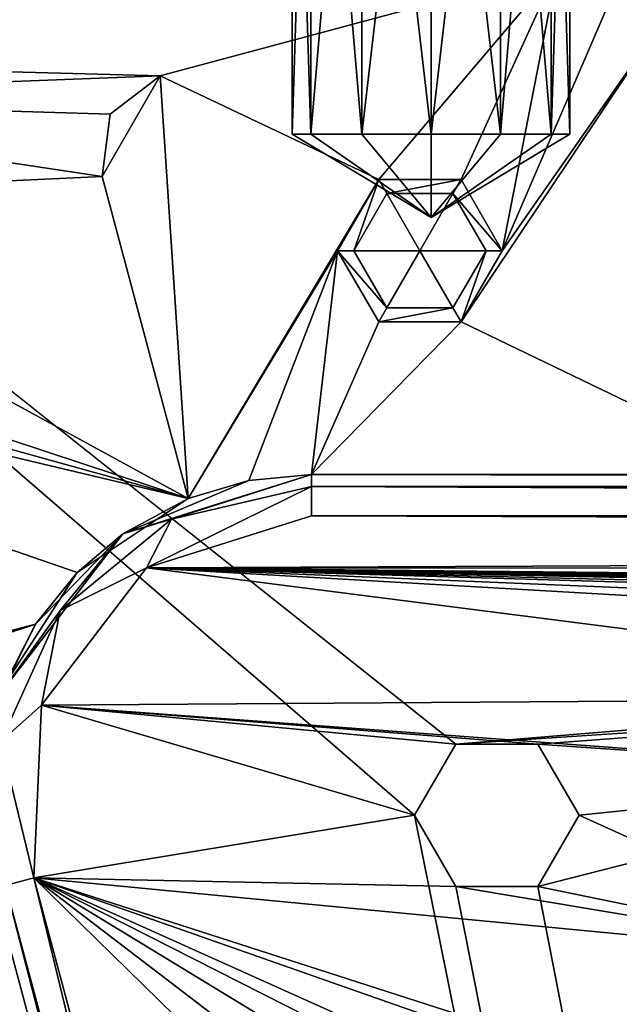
# Model space of a CAD drawing. Header units: inches. Extents: x -12.5 to 12.5, y -27.4 to 0.
# Tile 84 of 136: x -10.6 to -9.7, y -2.3 to -0.8. Entities that reach past the tile are written whole.
import ezdxf

# ---------------------------------------------------------------- set-up
doc = ezdxf.new("R2010")
doc.units = ezdxf.units.IN
doc.header["$LTSCALE"] = 52.148148
doc.header["$MEASUREMENT"] = 0
for name, color, linetype in [('1', 7, 'CONTINUOUS'), ('101', 7, 'CONTINUOUS'), ('102', 7, 'CONTINUOUS'), ('105', 7, 'CONTINUOUS'), ('106', 7, 'CONTINUOUS'), ('1070', 7, 'CONTINUOUS'), ('1071', 7, 'CONTINUOUS'), ('109', 7, 'CONTINUOUS'), ('1092', 7, 'CONTINUOUS'), ('1093', 7, 'CONTINUOUS'), ('1095', 7, 'CONTINUOUS'), ('1096', 7, 'CONTINUOUS'), ('1134', 7, 'CONTINUOUS'), ('1135', 7, 'CONTINUOUS'), ('1136', 7, 'CONTINUOUS'), ('12', 7, 'CONTINUOUS'), ('120', 7, 'CONTINUOUS'), ('123', 7, 'CONTINUOUS'), ('124', 7, 'CONTINUOUS'), ('128', 7, 'CONTINUOUS'), ('129', 7, 'CONTINUOUS'), ('2', 7, 'CONTINUOUS'), ('2024', 7, 'CONTINUOUS'), ('2025', 7, 'CONTINUOUS'), ('2026', 7, 'CONTINUOUS'), ('2027', 7, 'CONTINUOUS'), ('2028', 7, 'CONTINUOUS'), ('2029', 7, 'CONTINUOUS'), ('204', 7, 'CONTINUOUS'), ('205', 7, 'CONTINUOUS'), ('206', 7, 'CONTINUOUS'), ('52', 7, 'CONTINUOUS'), ('6', 7, 'CONTINUOUS'), ('61', 7, 'CONTINUOUS'), ('9', 7, 'CONTINUOUS'), ('95', 7, 'CONTINUOUS')]:
    doc.layers.add(name, color=color, linetype=linetype)

msp = doc.modelspace()

# ---------------------------------------------------------------- linework, layer by layer
at = {"layer": '1', "linetype": 'Continuous'}
for points in [[(-10.025, -1.988), (-9.9625, -1.8797), (-12.2412, -0.07), (-10.025, -1.988)], [(-4.9442, -27.303), (-10.025, -1.988), (-12.2412, -0.07), (-4.9442, -27.303)], [(-12.2412, -0.07), (-9.9625, -1.8797), (12.2412, -0.07), (-12.2412, -0.07)], [(-9.9625, -1.8797), (-8.8875, -1.809), (12.2412, -0.07), (-9.9625, -1.8797)], [(-9.9625, -1.8797), (-9.8375, -1.8797), (-8.8875, -1.809), (-9.9625, -1.8797)], [(-8.8875, -1.809), (-9.8375, -1.8797), (-9.1703, -1.9262), (-8.8875, -1.809)], [(-9.8375, -1.8797), (-9.775, -1.988), (-9.1703, -1.9262), (-9.8375, -1.8797)], [(-9.775, -1.988), (-9.8375, -2.0963), (-9.1703, -1.9262), (-9.775, -1.988)], [(-9.1703, -1.9262), (-9.8375, -2.0963), (-9.2875, -2.209), (-9.1703, -1.9262)], [(-9.9625, -2.0963), (-10.025, -1.988), (-4.9442, -27.303), (-9.9625, -2.0963)], [(-9.8375, -2.0963), (-9.9625, -2.0963), (-4.9442, -27.303), (-9.8375, -2.0963)], [(-9.2875, -2.209), (-9.8375, -2.0963), (-4.9442, -27.303), (-9.2875, -2.209)]]:
    msp.add_3dface(points, dxfattribs=at)
at = {"layer": '101', "linetype": 'Continuous'}
for points in [[(-10.4877, -0.9224, -3.3), (-10.4118, -0.8641, -3.3), (-10.4877, -0.9224, -2.625), (-10.4877, -0.9224, -3.3)], [(-10.4118, -0.8641, -3.3), (-10.4118, -0.8641, -2.625), (-10.4877, -0.9224, -2.625), (-10.4118, -0.8641, -3.3)], [(-10.5002, -1.0172, -3.3), (-10.4877, -0.9224, -3.3), (-10.5002, -1.0172, -2.625), (-10.5002, -1.0172, -3.3)], [(-10.4877, -0.9224, -3.3), (-10.4877, -0.9224, -2.625), (-10.5002, -1.0172, -2.625), (-10.4877, -0.9224, -3.3)]]:
    msp.add_3dface(points, dxfattribs=at)
at = {"layer": '102', "linetype": 'Continuous'}
for points in [[(-10.4118, -0.8641, -3.3), (-9.8081, -0.7024, -3.3), (-9.8081, -0.7024, -2.625), (-10.4118, -0.8641, -3.3)], [(-10.4118, -0.8641, -3.3), (-9.8081, -0.7024, -2.625), (-10.4118, -0.8641, -2.625), (-10.4118, -0.8641, -3.3)]]:
    msp.add_3dface(points, dxfattribs=at)
at = {"layer": '105', "linetype": 'Continuous'}
for points in [[(-10.3691, -1.5064, -3.3), (-10.5002, -1.0172, -3.3), (-10.5002, -1.0172, -2.625), (-10.3691, -1.5064, -3.3)], [(-10.3691, -1.5064, -2.625), (-10.3691, -1.5064, -3.3), (-10.5002, -1.0172, -2.625), (-10.3691, -1.5064, -2.625)]]:
    msp.add_3dface(points, dxfattribs=at)
at = {"layer": '106', "color": 9, "linetype": 'Continuous', "true_color": 0xbfc4ba}
for points in [[(-11.9432, -1.1333, -3.07), (-5.1445, -26.5063, -3.07), (-12.1412, -1.1863, -3.07), (-11.9432, -1.1333, -3.07)], [(-12.1412, -1.1863, -3.07), (-5.1445, -26.5063, -3.07), (-5.3425, -26.5593, -3.07), (-12.1412, -1.1863, -3.07)]]:
    msp.add_3dface(points, dxfattribs=at)
at = {"layer": '1070', "linetype": 'Continuous'}
for points in [[(-9.9625, -1.8797), (-10.025, -1.988), (-9.9625, -1.8797, -0.375), (-9.9625, -1.8797)], [(-10.025, -1.988), (-10.025, -1.988, -0.375), (-9.9625, -1.8797, -0.375), (-10.025, -1.988)], [(-9.8375, -1.8797), (-9.9625, -1.8797), (-9.8375, -1.8797, -0.375), (-9.8375, -1.8797)], [(-9.9625, -1.8797), (-9.9625, -1.8797, -0.375), (-9.8375, -1.8797, -0.375), (-9.9625, -1.8797)], [(-9.775, -1.988), (-9.8375, -1.8797), (-9.775, -1.988, -0.375), (-9.775, -1.988)], [(-9.8375, -1.8797), (-9.8375, -1.8797, -0.375), (-9.775, -1.988, -0.375), (-9.8375, -1.8797)]]:
    msp.add_3dface(points, dxfattribs=at)
at = {"layer": '1071', "linetype": 'Continuous'}
for points in [[(-10.025, -1.988), (-9.9625, -2.0963), (-10.025, -1.988, -0.375), (-10.025, -1.988)], [(-10.025, -1.988, -0.375), (-9.9625, -2.0963), (-9.9625, -2.0963, -0.375), (-10.025, -1.988, -0.375)], [(-9.8375, -2.0963), (-9.775, -1.988), (-9.8375, -2.0963, -0.375), (-9.8375, -2.0963)], [(-9.775, -1.988), (-9.775, -1.988, -0.375), (-9.8375, -2.0963, -0.375), (-9.775, -1.988)], [(-9.9625, -2.0963), (-9.8375, -2.0963), (-9.9625, -2.0963, -0.375), (-9.9625, -2.0963)], [(-9.8375, -2.0963), (-9.8375, -2.0963, -0.375), (-9.9625, -2.0963, -0.375), (-9.8375, -2.0963)]]:
    msp.add_3dface(points, dxfattribs=at)
at = {"layer": '109', "linetype": 'Continuous'}
for points in [[(-11.9432, -1.1333, -3.3), (-5.1445, -26.5063, -3.3), (-11.9432, -1.1333, -3.07), (-11.9432, -1.1333, -3.3)], [(-5.1445, -26.5063, -3.3), (-5.1445, -26.5063, -3.07), (-11.9432, -1.1333, -3.07), (-5.1445, -26.5063, -3.3)]]:
    msp.add_3dface(points, dxfattribs=at)
at = {"layer": '1092', "linetype": 'Continuous'}
for points in [[(-10.211, -0.953, -1.5), (-10, -1.0798, -1.5), (-10.1827, -0.953, -1.6055), (-10.211, -0.953, -1.5)], [(-10.1827, -0.953, -1.6055), (-10, -1.0798, -1.5), (-10.1055, -0.953, -1.6827), (-10.1827, -0.953, -1.6055)], [(-10.1055, -0.953, -1.6827), (-10, -1.0798, -1.5), (-10, -0.953, -1.711), (-10.1055, -0.953, -1.6827)], [(-10, -0.953, -1.711), (-10, -1.0798, -1.5), (-9.8945, -0.953, -1.6827), (-10, -0.953, -1.711)], [(-9.8945, -0.953, -1.6827), (-10, -1.0798, -1.5), (-9.8173, -0.953, -1.6055), (-9.8945, -0.953, -1.6827)], [(-9.8173, -0.953, -1.6055), (-10, -1.0798, -1.5), (-9.789, -0.953, -1.5), (-9.8173, -0.953, -1.6055)]]:
    msp.add_3dface(points, dxfattribs=at)
at = {"layer": '1093', "linetype": 'Continuous'}
for points in [[(-10.211, -0.953, -1.5), (-10.1827, -0.953, -1.6055), (-10.211, -0.0449, -1.5), (-10.211, -0.953, -1.5)], [(-10.211, -0.0449, -1.5), (-10.1827, -0.953, -1.6055), (-10.1827, -0.0449, -1.6055), (-10.211, -0.0449, -1.5)], [(-10.1827, -0.953, -1.6055), (-10.1055, -0.953, -1.6827), (-10.1827, -0.0449, -1.6055), (-10.1827, -0.953, -1.6055)], [(-10.1827, -0.0449, -1.6055), (-10.1055, -0.953, -1.6827), (-10.1055, -0.0449, -1.6827), (-10.1827, -0.0449, -1.6055)], [(-10.1055, -0.953, -1.6827), (-10, -0.953, -1.711), (-10.1055, -0.0449, -1.6827), (-10.1055, -0.953, -1.6827)], [(-10.1055, -0.0449, -1.6827), (-10, -0.953, -1.711), (-10, -0.0449, -1.711), (-10.1055, -0.0449, -1.6827)], [(-10, -0.953, -1.711), (-9.8945, -0.953, -1.6827), (-10, -0.0449, -1.711), (-10, -0.953, -1.711)], [(-10, -0.0449, -1.711), (-9.8945, -0.953, -1.6827), (-9.8945, -0.0449, -1.6827), (-10, -0.0449, -1.711)], [(-9.8945, -0.953, -1.6827), (-9.8173, -0.953, -1.6055), (-9.8945, -0.0449, -1.6827), (-9.8945, -0.953, -1.6827)], [(-9.8945, -0.0449, -1.6827), (-9.8173, -0.953, -1.6055), (-9.8173, -0.0449, -1.6055), (-9.8945, -0.0449, -1.6827)], [(-9.8173, -0.953, -1.6055), (-9.789, -0.953, -1.5), (-9.8173, -0.0449, -1.6055), (-9.8173, -0.953, -1.6055)], [(-9.8173, -0.0449, -1.6055), (-9.789, -0.953, -1.5), (-9.789, -0.0449, -1.5), (-9.8173, -0.0449, -1.6055)]]:
    msp.add_3dface(points, dxfattribs=at)
at = {"layer": '1095', "linetype": 'Continuous'}
for points in [[(-10, -1.0798, -1.5), (-10.211, -0.953, -1.5), (-10.1827, -0.953, -1.3945), (-10, -1.0798, -1.5)], [(-10.1055, -0.953, -1.3173), (-10, -1.0798, -1.5), (-10.1827, -0.953, -1.3945), (-10.1055, -0.953, -1.3173)], [(-10, -0.953, -1.289), (-10, -1.0798, -1.5), (-10.1055, -0.953, -1.3173), (-10, -0.953, -1.289)], [(-9.789, -0.953, -1.5), (-10, -1.0798, -1.5), (-9.8173, -0.953, -1.3945), (-9.789, -0.953, -1.5)], [(-9.8173, -0.953, -1.3945), (-10, -1.0798, -1.5), (-9.8945, -0.953, -1.3173), (-9.8173, -0.953, -1.3945)], [(-9.8945, -0.953, -1.3173), (-10, -1.0798, -1.5), (-10, -0.953, -1.289), (-9.8945, -0.953, -1.3173)]]:
    msp.add_3dface(points, dxfattribs=at)
at = {"layer": '1096', "linetype": 'Continuous'}
for points in [[(-10.211, -0.953, -1.5), (-10.211, -0.0449, -1.5), (-10.1827, -0.0449, -1.3945), (-10.211, -0.953, -1.5)], [(-10.1827, -0.953, -1.3945), (-10.211, -0.953, -1.5), (-10.1827, -0.0449, -1.3945), (-10.1827, -0.953, -1.3945)], [(-10.1055, -0.953, -1.3173), (-10.1827, -0.953, -1.3945), (-10.1055, -0.0449, -1.3173), (-10.1055, -0.953, -1.3173)], [(-10.1055, -0.0449, -1.3173), (-10.1827, -0.953, -1.3945), (-10.1827, -0.0449, -1.3945), (-10.1055, -0.0449, -1.3173)], [(-10, -0.953, -1.289), (-10.1055, -0.953, -1.3173), (-10, -0.0449, -1.289), (-10, -0.953, -1.289)], [(-10, -0.0449, -1.289), (-10.1055, -0.953, -1.3173), (-10.1055, -0.0449, -1.3173), (-10, -0.0449, -1.289)], [(-9.8945, -0.953, -1.3173), (-10, -0.953, -1.289), (-9.8945, -0.0449, -1.3173), (-9.8945, -0.953, -1.3173)], [(-9.8945, -0.0449, -1.3173), (-10, -0.953, -1.289), (-10, -0.0449, -1.289), (-9.8945, -0.0449, -1.3173)], [(-9.8173, -0.953, -1.3945), (-9.8945, -0.953, -1.3173), (-9.8173, -0.0449, -1.3945), (-9.8173, -0.953, -1.3945)], [(-9.8173, -0.0449, -1.3945), (-9.8945, -0.953, -1.3173), (-9.8945, -0.0449, -1.3173), (-9.8173, -0.0449, -1.3945)], [(-9.789, -0.0449, -1.5), (-9.789, -0.953, -1.5), (-9.8173, -0.953, -1.3945), (-9.789, -0.0449, -1.5)], [(-9.789, -0.0449, -1.5), (-9.8173, -0.953, -1.3945), (-9.8173, -0.0449, -1.3945), (-9.789, -0.0449, -1.5)]]:
    msp.add_3dface(points, dxfattribs=at)
at = {"layer": '1134', "linetype": 'Continuous'}
for points in [[(-10.1848, -3.8904, -0.438), (-10.6647, -2.0994, -0.438), (-10.6469, -2.0946, -0.3935), (-10.1848, -3.8904, -0.438)], [(-10.6469, -2.0946, -0.3935), (-10.6038, -2.0831, -0.375), (-10.167, -3.8856, -0.3935), (-10.6469, -2.0946, -0.3935)], [(-10.1848, -3.8904, -0.438), (-10.6469, -2.0946, -0.3935), (-10.167, -3.8856, -0.3935), (-10.1848, -3.8904, -0.438)], [(-10.6038, -2.0831, -0.375), (-10.1239, -3.8741, -0.375), (-10.167, -3.8856, -0.3935), (-10.6038, -2.0831, -0.375)]]:
    msp.add_3dface(points, dxfattribs=at)
at = {"layer": '1135', "linetype": 'Continuous'}
for points in [[(-10.4685, -1.5604, -0.438), (-10.1817, -1.47, -0.438), (-10.3947, -1.5381, -0.3935), (-10.4685, -1.5604, -0.438)], [(-10.1817, -1.47, -0.438), (-10.1817, -1.4885, -0.3935), (-10.3947, -1.5381, -0.3935), (-10.1817, -1.47, -0.438)], [(-10.1817, -1.533, -0.375), (-10.4324, -1.612, -0.375), (-10.1817, -1.4885, -0.3935), (-10.1817, -1.533, -0.375)], [(-10.1817, -1.4885, -0.3935), (-10.4324, -1.612, -0.375), (-10.3947, -1.5381, -0.3935), (-10.1817, -1.4885, -0.3935)], [(-10.3947, -1.5381, -0.3935), (-10.4324, -1.612, -0.375), (-10.5638, -1.6769, -0.3935), (-10.3947, -1.5381, -0.3935)], [(-10.4685, -1.5604, -0.438), (-10.3947, -1.5381, -0.3935), (-10.5638, -1.6769, -0.3935), (-10.4685, -1.5604, -0.438)], [(-10.6516, -1.799, -0.438), (-10.4685, -1.5604, -0.438), (-10.5638, -1.6769, -0.3935), (-10.6516, -1.799, -0.438)], [(-10.4324, -1.612, -0.375), (-10.5924, -1.8206, -0.375), (-10.5638, -1.6769, -0.3935), (-10.4324, -1.612, -0.375)], [(-10.5638, -1.6769, -0.3935), (-10.5924, -1.8206, -0.375), (-10.654, -1.8761, -0.3935), (-10.5638, -1.6769, -0.3935)], [(-10.6516, -1.799, -0.438), (-10.5638, -1.6769, -0.3935), (-10.654, -1.8761, -0.3935), (-10.6516, -1.799, -0.438)], [(-10.5924, -1.8206, -0.375), (-10.6038, -2.0831, -0.375), (-10.654, -1.8761, -0.3935), (-10.5924, -1.8206, -0.375)], [(-10.654, -1.8761, -0.3935), (-10.6038, -2.0831, -0.375), (-10.6469, -2.0946, -0.3935), (-10.654, -1.8761, -0.3935)]]:
    msp.add_3dface(points, dxfattribs=at)
at = {"layer": '1136', "linetype": 'Continuous'}
for points in [[(-10.1817, -1.47, -0.438), (-0.3919, -1.47, -0.438), (-0.3919, -1.4885, -0.3935), (-10.1817, -1.47, -0.438)], [(-10.1817, -1.47, -0.438), (-0.3919, -1.4885, -0.3935), (-10.1817, -1.4885, -0.3935), (-10.1817, -1.47, -0.438)], [(-0.3919, -1.533, -0.375), (-10.1817, -1.533, -0.375), (-10.1817, -1.4885, -0.3935), (-0.3919, -1.533, -0.375)], [(-0.3919, -1.4885, -0.3935), (-0.3919, -1.533, -0.375), (-10.1817, -1.4885, -0.3935), (-0.3919, -1.4885, -0.3935)]]:
    msp.add_3dface(points, dxfattribs=at)
at = {"layer": '12', "linetype": 'Continuous'}
for points in [[(-10.1848, -3.8904, -3.3), (-10.6647, -2.0994, -3.3), (-10.6647, -2.0994, -2.225), (-10.1848, -3.8904, -3.3)], [(-10.1848, -3.8904, -2.225), (-10.1848, -3.8904, -3.3), (-10.6647, -2.0994, -2.225), (-10.1848, -3.8904, -2.225)], [(-10.6647, -2.0994, -1.725), (-10.6647, -2.0994, -0.438), (-10.1848, -3.8904, -1.725), (-10.6647, -2.0994, -1.725)], [(-10.1848, -3.8904, -1.725), (-10.6647, -2.0994, -0.438), (-10.1848, -3.8904, -0.438), (-10.1848, -3.8904, -1.725)]]:
    msp.add_3dface(points, dxfattribs=at)
at = {"layer": '120', "linetype": 'Continuous'}
for points in [[(-5.3425, -26.5593, -3.3), (-12.1412, -1.1863, -3.3), (-5.3425, -26.5593, -3.07), (-5.3425, -26.5593, -3.3)], [(-12.1412, -1.1863, -3.3), (-12.1412, -1.1863, -3.07), (-5.3425, -26.5593, -3.07), (-12.1412, -1.1863, -3.3)]]:
    msp.add_3dface(points, dxfattribs=at)
at = {"layer": '123', "linetype": 'Continuous'}
for points in [[(-5.4393, -27.2804, -2.782), (-12.1072, 0, -2.782), (-12.5, -0.9296, -2.782), (-5.4393, -27.2804, -2.782)], [(-5.3186, -27.373, -2.782), (-4.7726, -27.373, -2.782), (-12.1072, 0, -2.782), (-5.3186, -27.373, -2.782)], [(-5.3186, -27.373, -2.782), (-12.1072, 0, -2.782), (-5.3947, -27.3472, -2.782), (-5.3186, -27.373, -2.782)], [(-12.1072, 0, -2.782), (-5.4393, -27.2804, -2.782), (-5.3947, -27.3472, -2.782), (-12.1072, 0, -2.782)]]:
    msp.add_3dface(points, dxfattribs=at)
at = {"layer": '124', "linetype": 'Continuous'}
for points in [[(-12.26, 0, -2.482), (-4.9254, -27.373, -2.482), (-11.7724, -1.8198, -2.3915), (-12.26, 0, -2.482)], [(-4.9442, -27.303), (-12.2412, -0.07), (-4.9442, -27.303, -0.25), (-4.9442, -27.303)], [(-12.2412, -0.07), (-10.9269, -4.9752, -0.3911), (-10.1456, -7.8911, -0.531), (-12.2412, -0.07)], [(-12.2412, -0.07), (-10.1456, -7.8911, -0.531), (-10.1247, -7.9691, -0.3911), (-12.2412, -0.07)], [(-10.0829, -8.1251, -0.3911), (-12.2412, -0.07), (-10.1247, -7.9691, -0.3911), (-10.0829, -8.1251, -0.3911)], [(-12.2412, -0.07), (-10.0829, -8.1251, -0.3911), (-9.2807, -11.119, -0.3911), (-12.2412, -0.07)], [(-9.2389, -11.275, -0.3911), (-12.2412, -0.07), (-9.2807, -11.119, -0.3911), (-9.2389, -11.275, -0.3911)], [(-12.2412, -0.07), (-9.2389, -11.275, -0.3911), (-8.4367, -14.2689, -0.3911), (-12.2412, -0.07)], [(-8.3949, -14.4249, -0.3911), (-12.2412, -0.07), (-8.4367, -14.2689, -0.3911), (-8.3949, -14.4249, -0.3911)], [(-12.2412, -0.07), (-8.3949, -14.4249, -0.3911), (-7.5927, -17.4188, -0.3911), (-12.2412, -0.07)], [(-7.5509, -17.5748, -0.3911), (-12.2412, -0.07), (-7.5927, -17.4188, -0.3911), (-7.5509, -17.5748, -0.3911)], [(-12.2412, -0.07), (-7.5509, -17.5748, -0.3911), (-6.7486, -20.5687, -0.3911), (-12.2412, -0.07)], [(-6.7068, -20.7247, -0.3911), (-12.2412, -0.07), (-6.7486, -20.5687, -0.3911), (-6.7068, -20.7247, -0.3911)], [(-12.2412, -0.07), (-6.7068, -20.7247, -0.3911), (-5.9046, -23.7186, -0.3911), (-12.2412, -0.07)], [(-5.8628, -23.8745, -0.3911), (-12.2412, -0.07), (-5.9046, -23.7186, -0.3911), (-5.8628, -23.8745, -0.3911)], [(-12.2412, -0.07), (-5.8628, -23.8745, -0.3911), (-5.0606, -26.8684, -0.3911), (-12.2412, -0.07)], [(-5.0188, -27.0244, -0.3911), (-12.2412, -0.07), (-5.0606, -26.8684, -0.3911), (-5.0188, -27.0244, -0.3911)], [(-12.2412, -0.07), (-5.0188, -27.0244, -0.3911), (-4.9777, -27.178, -0.25), (-12.2412, -0.07)], [(-4.9442, -27.303, -0.25), (-12.2412, -0.07), (-4.9777, -27.178, -0.25), (-4.9442, -27.303, -0.25)], [(-11.7724, -1.8198, -2.3915), (-4.9254, -27.373, -2.482), (-11.7579, -1.8739, -2.3915), (-11.7724, -1.8198, -2.3915)], [(-11.7579, -1.8739, -2.3915), (-4.9254, -27.373, -2.482), (-10.1206, -7.9843, -2.3915), (-11.7579, -1.8739, -2.3915)], [(-11.7506, -1.9009, -2.343), (-11.7579, -1.8739, -2.3915), (-10.1206, -7.9843, -2.3915), (-11.7506, -1.9009, -2.343)], [(-11.6616, -2.2332, -2.225), (-11.7506, -1.9009, -2.343), (-10.1206, -7.9843, -2.3915), (-11.6616, -2.2332, -2.225)], [(-11.144, -4.1651, -2.225), (-11.6616, -2.2332, -2.225), (-10.1206, -7.9843, -2.3915), (-11.144, -4.1651, -2.225)]]:
    msp.add_3dface(points, dxfattribs=at)
at = {"layer": '128', "color": 253, "linetype": 'Continuous', "true_color": 0xaab2c4}
for points in [[(-4.7726, -27.373, -2.782), (-4.7726, -27.373, -2.482), (-12.1072, 0, -2.482), (-4.7726, -27.373, -2.782)], [(-4.7726, -27.373, -2.782), (-12.1072, 0, -2.482), (-12.1072, 0, -2.782), (-4.7726, -27.373, -2.782)]]:
    msp.add_3dface(points, dxfattribs=at)
at = {"layer": '129', "linetype": 'Continuous'}
for points in [[(-4.9254, -27.373, -2.482), (-12.26, 0, -2.482), (-12.1072, 0, -2.482), (-4.9254, -27.373, -2.482)], [(-4.7726, -27.373, -2.482), (-4.9254, -27.373, -2.482), (-12.1072, 0, -2.482), (-4.7726, -27.373, -2.482)]]:
    msp.add_3dface(points, dxfattribs=at)
at = {"layer": '2', "linetype": 'Continuous'}
for points in [[(-11.9296, -0.8239, -3.3), (-11.7411, -0.5781, -3.3), (-9.8081, -0.7024, -3.3), (-11.9296, -0.8239, -3.3)], [(-10.4118, -0.8641, -3.3), (-11.9296, -0.8239, -3.3), (-9.8081, -0.7024, -3.3), (-10.4118, -0.8641, -3.3)], [(-11.9296, -0.8239, -3.3), (-10.4118, -0.8641, -3.3), (-11.2935, -0.8984, -3.3), (-11.9296, -0.8239, -3.3)], [(-10.4118, -0.8641, -3.3), (-10.4877, -0.9224, -3.3), (-11.2935, -0.8984, -3.3), (-10.4118, -0.8641, -3.3)], [(-10.4877, -0.9224, -3.3), (-10.5002, -1.0172, -3.3), (-11.2935, -0.8984, -3.3), (-10.4877, -0.9224, -3.3)], [(-10.5002, -1.0172, -3.3), (-11.206, -1.05, -3.3), (-11.2935, -0.8984, -3.3), (-10.5002, -1.0172, -3.3)], [(-12.1412, -1.1863, -3.3), (-5.3425, -26.5593, -3.3), (-12.5, -0.9296, -3.3), (-12.1412, -1.1863, -3.3)], [(-12.5, -0.9296, -3.3), (-5.3425, -26.5593, -3.3), (-5.4393, -27.2804, -3.3), (-12.5, -0.9296, -3.3)], [(-10.5002, -1.0172, -3.3), (-10.3691, -1.5064, -3.3), (-11.206, -1.05, -3.3), (-10.5002, -1.0172, -3.3)], [(-11.206, -1.05, -3.3), (-10.3691, -1.5064, -3.3), (-11.2935, -1.2016, -3.3), (-11.206, -1.05, -3.3)], [(-5.1445, -26.5063, -3.3), (-11.9432, -1.1333, -3.3), (-5.581, -23.348, -3.3), (-5.1445, -26.5063, -3.3)], [(-10.1263, -4.1046, -3.3), (-11.9432, -1.1333, -3.3), (-10.1756, -3.9207, -3.3), (-10.1263, -4.1046, -3.3)], [(-11.9432, -1.1333, -3.3), (-10.1263, -4.1046, -3.3), (-10.3835, -4.2964, -3.3), (-11.9432, -1.1333, -3.3)], [(-10.1756, -3.9207, -3.3), (-11.9432, -1.1333, -3.3), (-10.1804, -3.9056, -3.3), (-10.1756, -3.9207, -3.3)], [(-10.1804, -3.9056, -3.3), (-11.9432, -1.1333, -3.3), (-10.1848, -3.8904, -3.3), (-10.1804, -3.9056, -3.3)], [(-10.1848, -3.8904, -3.3), (-11.9432, -1.1333, -3.3), (-10.6647, -2.0994, -3.3), (-10.1848, -3.8904, -3.3)], [(-10.6479, -1.7893, -3.3), (-11.9432, -1.1333, -3.3), (-10.5378, -1.619, -3.3), (-10.6479, -1.7893, -3.3)], [(-10.5378, -1.619, -3.3), (-11.9432, -1.1333, -3.3), (-10.3691, -1.5064, -3.3), (-10.5378, -1.619, -3.3)], [(-10.3691, -1.5064, -3.3), (-11.9432, -1.1333, -3.3), (-11.4685, -1.2016, -3.3), (-10.3691, -1.5064, -3.3)], [(-10.646, -4.448, -3.3), (-11.9432, -1.1333, -3.3), (-10.5585, -4.2964, -3.3), (-10.646, -4.448, -3.3)], [(-11.9432, -1.1333, -3.3), (-10.646, -4.448, -3.3), (-9.5395, -7.4464, -3.3), (-11.9432, -1.1333, -3.3)], [(-10.5585, -4.2964, -3.3), (-11.9432, -1.1333, -3.3), (-10.3835, -4.2964, -3.3), (-10.5585, -4.2964, -3.3)], [(-9.802, -7.598, -3.3), (-11.9432, -1.1333, -3.3), (-9.7145, -7.4464, -3.3), (-9.802, -7.598, -3.3)], [(-11.9432, -1.1333, -3.3), (-9.802, -7.598, -3.3), (-8.8705, -10.5964, -3.3), (-11.9432, -1.1333, -3.3)], [(-9.7145, -7.4464, -3.3), (-11.9432, -1.1333, -3.3), (-9.5395, -7.4464, -3.3), (-9.7145, -7.4464, -3.3)], [(-8.958, -10.748, -3.3), (-11.9432, -1.1333, -3.3), (-8.8705, -10.5964, -3.3), (-8.958, -10.748, -3.3)], [(-11.9432, -1.1333, -3.3), (-8.958, -10.748, -3.3), (-8.114, -13.898, -3.3), (-11.9432, -1.1333, -3.3)], [(-11.9432, -1.1333, -3.3), (-8.114, -13.898, -3.3), (-7.27, -17.048, -3.3), (-11.9432, -1.1333, -3.3)], [(-11.9432, -1.1333, -3.3), (-7.27, -17.048, -3.3), (-6.426, -20.198, -3.3), (-11.9432, -1.1333, -3.3)], [(-11.9432, -1.1333, -3.3), (-6.426, -20.198, -3.3), (-5.581, -23.348, -3.3), (-11.9432, -1.1333, -3.3)], [(-11.2935, -1.2016, -3.3), (-10.3691, -1.5064, -3.3), (-11.4685, -1.2016, -3.3), (-11.2935, -1.2016, -3.3)]]:
    msp.add_3dface(points, dxfattribs=at)
at = {"layer": '2024', "linetype": 'Continuous'}
for points in [[(-10.1175, -1.13, -2.004), (-10.017, -1.13, -1.9436), (-10.0672, -1.217, -2.004), (-10.1175, -1.13, -2.004)], [(-10.0672, -1.217, -2.004), (-10.017, -1.13, -1.9436), (-9.9667, -1.217, -2.004), (-10.0672, -1.217, -2.004)], [(-9.9667, -1.217, -2.004), (-10.017, -1.13, -1.9436), (-9.9165, -1.13, -2.004), (-9.9667, -1.217, -2.004)]]:
    msp.add_3dface(points, dxfattribs=at)
at = {"layer": '2025', "linetype": 'Continuous'}
for points in [[(-10.1175, -1.13, -2.004), (-10.0672, -1.217, -2.004), (-10.1175, -1.13, -2.5968), (-10.1175, -1.13, -2.004)], [(-10.1175, -1.13, -2.5968), (-10.0672, -1.217, -2.004), (-10.0672, -1.217, -2.5968), (-10.1175, -1.13, -2.5968)], [(-9.9667, -1.217, -2.004), (-9.9165, -1.13, -2.004), (-9.9667, -1.217, -2.5968), (-9.9667, -1.217, -2.004)], [(-9.9667, -1.217, -2.5968), (-9.9165, -1.13, -2.004), (-9.9165, -1.13, -2.5968), (-9.9667, -1.217, -2.5968)], [(-10.0672, -1.217, -2.004), (-9.9667, -1.217, -2.004), (-10.0672, -1.217, -2.5968), (-10.0672, -1.217, -2.004)], [(-10.0672, -1.217, -2.5968), (-9.9667, -1.217, -2.004), (-9.9667, -1.217, -2.5968), (-10.0672, -1.217, -2.5968)]]:
    msp.add_3dface(points, dxfattribs=at)
at = {"layer": '2026', "linetype": 'Continuous'}
for points in [[(-10.0795, -1.2383, -2.625), (-10.142, -1.13, -2.625), (-10.0672, -1.217, -2.5968), (-10.0795, -1.2383, -2.625)], [(-10.142, -1.13, -2.625), (-10.1175, -1.13, -2.5968), (-10.0672, -1.217, -2.5968), (-10.142, -1.13, -2.625)], [(-9.9545, -1.2383, -2.625), (-9.9667, -1.217, -2.5968), (-9.9165, -1.13, -2.5968), (-9.9545, -1.2383, -2.625)], [(-9.892, -1.13, -2.625), (-9.9545, -1.2383, -2.625), (-9.9165, -1.13, -2.5968), (-9.892, -1.13, -2.625)], [(-9.9545, -1.2383, -2.625), (-10.0795, -1.2383, -2.625), (-9.9667, -1.217, -2.5968), (-9.9545, -1.2383, -2.625)], [(-10.0795, -1.2383, -2.625), (-10.0672, -1.217, -2.5968), (-9.9667, -1.217, -2.5968), (-10.0795, -1.2383, -2.625)]]:
    msp.add_3dface(points, dxfattribs=at)
at = {"layer": '2027', "linetype": 'Continuous'}
for points in [[(-10.017, -1.13, -1.9436), (-10.1175, -1.13, -2.004), (-10.0672, -1.043, -2.004), (-10.017, -1.13, -1.9436)], [(-9.9667, -1.043, -2.004), (-10.017, -1.13, -1.9436), (-10.0672, -1.043, -2.004), (-9.9667, -1.043, -2.004)], [(-9.9165, -1.13, -2.004), (-10.017, -1.13, -1.9436), (-9.9667, -1.043, -2.004), (-9.9165, -1.13, -2.004)]]:
    msp.add_3dface(points, dxfattribs=at)
at = {"layer": '2028', "linetype": 'Continuous'}
for points in [[(-10.1175, -1.13, -2.004), (-10.1175, -1.13, -2.5968), (-10.0672, -1.043, -2.5968), (-10.1175, -1.13, -2.004)], [(-10.0672, -1.043, -2.004), (-10.1175, -1.13, -2.004), (-10.0672, -1.043, -2.5968), (-10.0672, -1.043, -2.004)], [(-9.9667, -1.043, -2.004), (-10.0672, -1.043, -2.004), (-9.9667, -1.043, -2.5968), (-9.9667, -1.043, -2.004)], [(-9.9667, -1.043, -2.5968), (-10.0672, -1.043, -2.004), (-10.0672, -1.043, -2.5968), (-9.9667, -1.043, -2.5968)], [(-9.9165, -1.13, -2.5968), (-9.9165, -1.13, -2.004), (-9.9667, -1.043, -2.004), (-9.9165, -1.13, -2.5968)], [(-9.9165, -1.13, -2.5968), (-9.9667, -1.043, -2.004), (-9.9667, -1.043, -2.5968), (-9.9165, -1.13, -2.5968)]]:
    msp.add_3dface(points, dxfattribs=at)
at = {"layer": '2029', "linetype": 'Continuous'}
for points in [[(-10.142, -1.13, -2.625), (-10.0795, -1.0217, -2.625), (-10.1175, -1.13, -2.5968), (-10.142, -1.13, -2.625)], [(-10.1175, -1.13, -2.5968), (-10.0795, -1.0217, -2.625), (-10.0672, -1.043, -2.5968), (-10.1175, -1.13, -2.5968)], [(-10.0795, -1.0217, -2.625), (-9.9545, -1.0217, -2.625), (-10.0672, -1.043, -2.5968), (-10.0795, -1.0217, -2.625)], [(-9.9545, -1.0217, -2.625), (-9.9667, -1.043, -2.5968), (-10.0672, -1.043, -2.5968), (-9.9545, -1.0217, -2.625)], [(-9.9545, -1.0217, -2.625), (-9.892, -1.13, -2.625), (-9.9667, -1.043, -2.5968), (-9.9545, -1.0217, -2.625)], [(-9.892, -1.13, -2.625), (-9.9165, -1.13, -2.5968), (-9.9667, -1.043, -2.5968), (-9.892, -1.13, -2.625)]]:
    msp.add_3dface(points, dxfattribs=at)
at = {"layer": '204', "linetype": 'Continuous'}
for points in [[(-10.6647, -2.0994, -1.725), (-10.1848, -3.8904, -1.725), (-11.6616, -2.2332, -1.725), (-10.6647, -2.0994, -1.725)], [(-10.1848, -3.8904, -1.725), (-10.1825, -3.8986, -1.725), (-11.6616, -2.2332, -1.725), (-10.1848, -3.8904, -1.725)], [(-10.1825, -3.8986, -1.725), (-10.1801, -3.9068, -1.725), (-11.6616, -2.2332, -1.725), (-10.1825, -3.8986, -1.725)], [(-10.1801, -3.9068, -1.725), (-11.144, -4.1651, -1.725), (-11.6616, -2.2332, -1.725), (-10.1801, -3.9068, -1.725)]]:
    msp.add_3dface(points, dxfattribs=at)
at = {"layer": '205', "linetype": 'Continuous'}
for points in [[(-10.6011, -1.6978, -2.035), (-10.6012, -1.6978, -1.9149), (-11.7263, -1.9917, -1.975), (-10.6011, -1.6978, -2.035)], [(-10.6011, -1.6978, -2.035), (-11.7263, -1.9917, -1.975), (-11.7074, -2.0625, -2.1518), (-10.6011, -1.6978, -2.035)], [(-10.6012, -1.6978, -1.9149), (-11.7074, -2.0625, -1.7982), (-11.7263, -1.9917, -1.975), (-10.6012, -1.6978, -1.9149)], [(-10.6479, -1.7893, -2.1615), (-10.6011, -1.6978, -2.035), (-11.7074, -2.0625, -2.1518), (-10.6479, -1.7893, -2.1615)], [(-10.6012, -1.6978, -1.9149), (-10.6479, -1.7893, -1.7885), (-11.7074, -2.0625, -1.7982), (-10.6012, -1.6978, -1.9149)]]:
    msp.add_3dface(points, dxfattribs=at)
at = {"layer": '206', "linetype": 'Continuous'}
msp.add_3dface([(-10.1848, -3.8904, -2.225), (-10.6647, -2.0994, -2.225), (-11.144, -4.1651, -2.225), (-10.1848, -3.8904, -2.225)], dxfattribs=at)
at = {"layer": '52', "linetype": 'Continuous'}
for points in [[(-0.3919, -1.47, -3.3), (-0.3919, -1.47, -0.438), (-10.1817, -1.47, -0.438), (-0.3919, -1.47, -3.3)], [(-9.473, -1.47, -2.625), (-0.3919, -1.47, -3.3), (-10.1817, -1.47, -0.438), (-9.473, -1.47, -2.625)], [(-10.1817, -1.47, -2.625), (-9.473, -1.47, -2.625), (-10.1817, -1.47, -0.438), (-10.1817, -1.47, -2.625)]]:
    msp.add_3dface(points, dxfattribs=at)
at = {"layer": '6', "linetype": 'Continuous'}
for points in [[(-12.5, -0.9296, -3.3), (-5.4393, -27.2804, -3.3), (-12.5, -0.9296, -2.782), (-12.5, -0.9296, -3.3)], [(-5.4393, -27.2804, -3.3), (-5.4393, -27.2804, -2.782), (-12.5, -0.9296, -2.782), (-5.4393, -27.2804, -3.3)]]:
    msp.add_3dface(points, dxfattribs=at)
at = {"layer": '61', "linetype": 'Continuous'}
for points in [[(-10.1817, -1.47, -2.625), (-10.1817, -1.47, -0.438), (-10.4685, -1.5604, -0.438), (-10.1817, -1.47, -2.625)], [(-10.2772, -1.4792, -2.625), (-10.1817, -1.47, -2.625), (-10.4685, -1.5604, -0.438), (-10.2772, -1.4792, -2.625)], [(-10.3691, -1.5064, -2.625), (-10.2772, -1.4792, -2.625), (-10.4685, -1.5604, -0.438), (-10.3691, -1.5064, -2.625)], [(-10.5378, -1.619, -3.3), (-10.3691, -1.5064, -3.3), (-10.4685, -1.5604, -0.438), (-10.5378, -1.619, -3.3)], [(-10.3691, -1.5064, -3.3), (-10.3691, -1.5064, -2.625), (-10.4685, -1.5604, -0.438), (-10.3691, -1.5064, -3.3)], [(-10.6516, -1.799, -0.438), (-10.6012, -1.6978, -1.9149), (-10.4685, -1.5604, -0.438), (-10.6516, -1.799, -0.438)], [(-10.6012, -1.6978, -1.9149), (-10.5378, -1.619, -3.3), (-10.4685, -1.5604, -0.438), (-10.6012, -1.6978, -1.9149)], [(-10.6479, -1.7893, -3.3), (-10.5378, -1.619, -3.3), (-10.6479, -1.7893, -2.1615), (-10.6479, -1.7893, -3.3)], [(-10.6479, -1.7893, -2.1615), (-10.5378, -1.619, -3.3), (-10.6011, -1.6978, -2.035), (-10.6479, -1.7893, -2.1615)], [(-10.6011, -1.6978, -2.035), (-10.5378, -1.619, -3.3), (-10.6012, -1.6978, -1.9149), (-10.6011, -1.6978, -2.035)], [(-10.6479, -1.7893, -1.7), (-10.6012, -1.6978, -1.9149), (-10.6516, -1.799, -0.438), (-10.6479, -1.7893, -1.7)], [(-10.6479, -1.7893, -1.7885), (-10.6012, -1.6978, -1.9149), (-10.6479, -1.7893, -1.7), (-10.6479, -1.7893, -1.7885)]]:
    msp.add_3dface(points, dxfattribs=at)
at = {"layer": '9', "linetype": 'Continuous'}
for points in [[(-10.1817, -1.533, -0.375), (-0.2207, -1.568, -0.375), (-10.4324, -1.612, -0.375), (-10.1817, -1.533, -0.375)], [(-0.3045, -1.5418, -0.375), (-0.2207, -1.568, -0.375), (-10.1817, -1.533, -0.375), (-0.3045, -1.5418, -0.375)], [(-0.3919, -1.533, -0.375), (-0.3045, -1.5418, -0.375), (-10.1817, -1.533, -0.375), (-0.3919, -1.533, -0.375)], [(-0.2207, -1.568, -0.375), (0, -1.613, -0.375), (-10.4324, -1.612, -0.375), (-0.2207, -1.568, -0.375)], [(-10.5924, -1.8206, -0.375), (-10.4324, -1.612, -0.375), (-8.8875, -1.809, -0.375), (-10.5924, -1.8206, -0.375)], [(-10.4324, -1.612, -0.375), (0, -1.613, -0.375), (8.8875, -1.809, -0.375), (-10.4324, -1.612, -0.375)], [(-8.8875, -1.809, -0.375), (-10.4324, -1.612, -0.375), (-7.0125, -1.809, -0.375), (-8.8875, -1.809, -0.375)], [(-7.0125, -1.809, -0.375), (-10.4324, -1.612, -0.375), (-5.7075, -1.809, -0.375), (-7.0125, -1.809, -0.375)], [(-5.7075, -1.809, -0.375), (-10.4324, -1.612, -0.375), (-3.8325, -1.809, -0.375), (-5.7075, -1.809, -0.375)], [(-3.8325, -1.809, -0.375), (-10.4324, -1.612, -0.375), (-2.5275, -1.809, -0.375), (-3.8325, -1.809, -0.375)], [(-2.5275, -1.809, -0.375), (-10.4324, -1.612, -0.375), (-0.6525, -1.809, -0.375), (-2.5275, -1.809, -0.375)], [(-0.6525, -1.809, -0.375), (-10.4324, -1.612, -0.375), (0.6525, -1.809, -0.375), (-0.6525, -1.809, -0.375)], [(0.6525, -1.809, -0.375), (-10.4324, -1.612, -0.375), (2.5275, -1.809, -0.375), (0.6525, -1.809, -0.375)], [(2.5275, -1.809, -0.375), (-10.4324, -1.612, -0.375), (3.8325, -1.809, -0.375), (2.5275, -1.809, -0.375)], [(3.8325, -1.809, -0.375), (-10.4324, -1.612, -0.375), (5.7075, -1.809, -0.375), (3.8325, -1.809, -0.375)], [(5.7075, -1.809, -0.375), (-10.4324, -1.612, -0.375), (7.0125, -1.809, -0.375), (5.7075, -1.809, -0.375)], [(7.0125, -1.809, -0.375), (-10.4324, -1.612, -0.375), (8.8875, -1.809, -0.375), (7.0125, -1.809, -0.375)], [(-10.5924, -1.8206, -0.375), (-8.8875, -1.809, -0.375), (-9.1703, -1.9262, -0.375), (-10.5924, -1.8206, -0.375)], [(-10.5924, -1.8206, -0.375), (-10.025, -1.988, -0.375), (-10.6038, -2.0831, -0.375), (-10.5924, -1.8206, -0.375)], [(-9.9625, -1.8797, -0.375), (-10.025, -1.988, -0.375), (-10.5924, -1.8206, -0.375), (-9.9625, -1.8797, -0.375)], [(-9.8375, -1.8797, -0.375), (-9.9625, -1.8797, -0.375), (-10.5924, -1.8206, -0.375), (-9.8375, -1.8797, -0.375)], [(-9.8375, -1.8797, -0.375), (-10.5924, -1.8206, -0.375), (-9.1703, -1.9262, -0.375), (-9.8375, -1.8797, -0.375)], [(-9.775, -1.988, -0.375), (-9.8375, -1.8797, -0.375), (-9.1703, -1.9262, -0.375), (-9.775, -1.988, -0.375)], [(-9.2875, -2.209, -0.375), (-9.775, -1.988, -0.375), (-9.1703, -1.9262, -0.375), (-9.2875, -2.209, -0.375)], [(-10.025, -1.988, -0.375), (-9.9625, -2.0963, -0.375), (-10.6038, -2.0831, -0.375), (-10.025, -1.988, -0.375)], [(-9.8375, -2.0963, -0.375), (-9.775, -1.988, -0.375), (-9.2875, -2.209, -0.375), (-9.8375, -2.0963, -0.375)], [(-9.8375, -2.3522, -0.375), (-9.872, -2.412, -0.375), (-10.6038, -2.0831, -0.375), (-9.8375, -2.3522, -0.375)], [(-9.872, -2.412, -0.375), (-9.8375, -2.4718, -0.375), (-10.6038, -2.0831, -0.375), (-9.872, -2.412, -0.375)], [(-9.7685, -2.3522, -0.375), (-9.8375, -2.3522, -0.375), (-10.6038, -2.0831, -0.375), (-9.7685, -2.3522, -0.375)], [(-9.7685, -2.3522, -0.375), (-10.6038, -2.0831, -0.375), (-9.2875, -2.209, -0.375), (-9.7685, -2.3522, -0.375)], [(-10.6038, -2.0831, -0.375), (-9.8375, -2.4718, -0.375), (-8.4655, -3.384, -0.375), (-10.6038, -2.0831, -0.375)], [(-10.6038, -2.0831, -0.375), (-9.9625, -2.0963, -0.375), (-9.2875, -2.209, -0.375), (-10.6038, -2.0831, -0.375)], [(-10.1239, -3.8741, -0.375), (-10.6038, -2.0831, -0.375), (-8.8655, -3.784, -0.375), (-10.1239, -3.8741, -0.375)], [(-10.6038, -2.0831, -0.375), (-8.4655, -3.384, -0.375), (-8.7483, -3.5012, -0.375), (-10.6038, -2.0831, -0.375)], [(-8.8655, -3.784, -0.375), (-10.6038, -2.0831, -0.375), (-8.7483, -3.5012, -0.375), (-8.8655, -3.784, -0.375)], [(-9.9625, -2.0963, -0.375), (-9.8375, -2.0963, -0.375), (-9.2875, -2.209, -0.375), (-9.9625, -2.0963, -0.375)], [(-9.1703, -2.4918, -0.375), (-9.7685, -2.3522, -0.375), (-9.2875, -2.209, -0.375), (-9.1703, -2.4918, -0.375)]]:
    msp.add_3dface(points, dxfattribs=at)
at = {"layer": '95', "color": 9, "linetype": 'Continuous', "true_color": 0xbfc4ba}
for points in [[(-10.4118, -0.8641, -2.625), (-9.8081, -0.7024, -2.625), (-10.0795, -1.0217, -2.625), (-10.4118, -0.8641, -2.625)], [(-10.0795, -1.0217, -2.625), (-9.8081, -0.7024, -2.625), (-9.9545, -1.0217, -2.625), (-10.0795, -1.0217, -2.625)], [(-9.9545, -1.0217, -2.625), (-9.8081, -0.7024, -2.625), (-9.892, -1.13, -2.625), (-9.9545, -1.0217, -2.625)], [(-9.8081, -0.7024, -2.625), (-9.7132, -0.7148, -2.625), (-9.892, -1.13, -2.625), (-9.8081, -0.7024, -2.625)], [(-9.7132, -0.7148, -2.625), (-9.655, -0.7907, -2.625), (-9.892, -1.13, -2.625), (-9.7132, -0.7148, -2.625)], [(-9.655, -0.7907, -2.625), (-9.473, -1.47, -2.625), (-9.9545, -1.2383, -2.625), (-9.655, -0.7907, -2.625)], [(-9.892, -1.13, -2.625), (-9.655, -0.7907, -2.625), (-9.9545, -1.2383, -2.625), (-9.892, -1.13, -2.625)], [(-10.4118, -0.8641, -2.625), (-10.3691, -1.5064, -2.625), (-10.5002, -1.0172, -2.625), (-10.4118, -0.8641, -2.625)], [(-10.4877, -0.9224, -2.625), (-10.4118, -0.8641, -2.625), (-10.5002, -1.0172, -2.625), (-10.4877, -0.9224, -2.625)], [(-10.3691, -1.5064, -2.625), (-10.4118, -0.8641, -2.625), (-10.0795, -1.0217, -2.625), (-10.3691, -1.5064, -2.625)], [(-10.142, -1.13, -2.625), (-10.3691, -1.5064, -2.625), (-10.0795, -1.0217, -2.625), (-10.142, -1.13, -2.625)], [(-10.2772, -1.4792, -2.625), (-10.3691, -1.5064, -2.625), (-10.142, -1.13, -2.625), (-10.2772, -1.4792, -2.625)], [(-10.1817, -1.47, -2.625), (-10.2772, -1.4792, -2.625), (-10.142, -1.13, -2.625), (-10.1817, -1.47, -2.625)], [(-10.1817, -1.47, -2.625), (-10.142, -1.13, -2.625), (-10.0795, -1.2383, -2.625), (-10.1817, -1.47, -2.625)], [(-9.473, -1.47, -2.625), (-10.1817, -1.47, -2.625), (-9.9545, -1.2383, -2.625), (-9.473, -1.47, -2.625)], [(-9.9545, -1.2383, -2.625), (-10.1817, -1.47, -2.625), (-10.0795, -1.2383, -2.625), (-9.9545, -1.2383, -2.625)]]:
    msp.add_3dface(points, dxfattribs=at)

doc.saveas('drawing.dxf')
